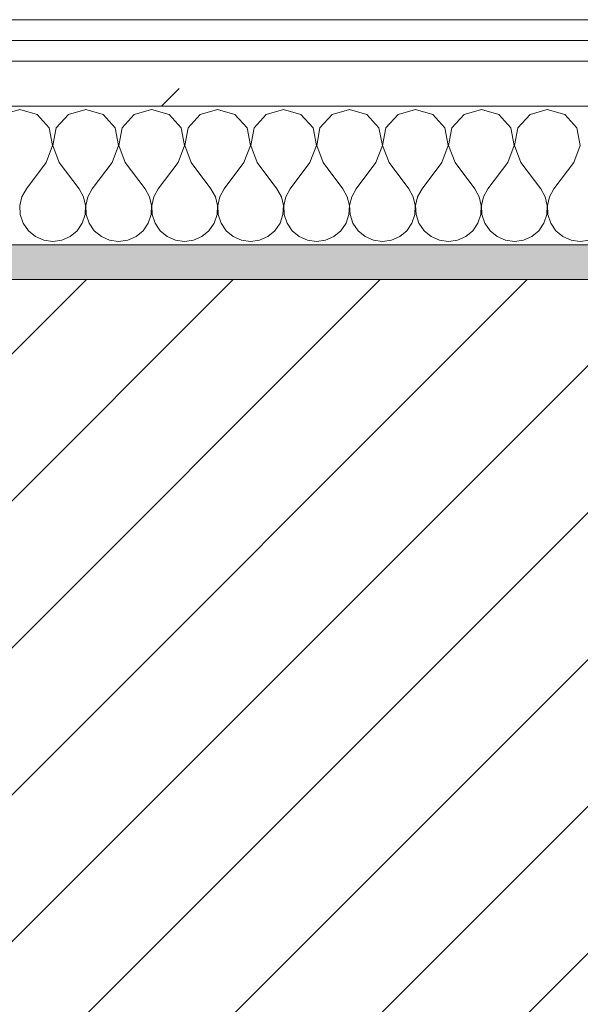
# Model space of a CAD drawing. Header units: millimetres. Extents: x -40968 to 11883, y -18816 to 4378.
# Tile 50 of 137: x -20867 to -20705, y -1413 to -1129. Entities that reach past the tile are written whole.
import ezdxf

# ---------------------------------------------------------------- set-up
doc = ezdxf.new("R2010")
doc.units = ezdxf.units.MM
doc.header["$MEASUREMENT"] = 0
doc.linetypes.add('Wipeout_Contour', pattern=[1000, 0, -1000])
doc.layers.add('12_FAÇ_Façana', color=7, linetype='Continuous')
doc.layers.add('Nuevo_08_E_Envans secs', color=7, linetype='Continuous')
for name, color, linetype, lineweight, true_color in [('12_FAÇ_Façana_Pluma_Nº__176', 7, 'Continuous', 15, 0x93a0c6), ('Nuevo_08_E_Envans secs_Pluma_Nº__102', 7, 'Continuous', 5, 0xcccccc), ('Nuevo_08_E_Envans secs_Pluma_Nº__171', 171, 'Continuous', 13, 0xaaaaff), ('Nuevo_08_E_Envans secs_Pluma_Nº__177', 7, 'Continuous', 15, 0xf7e046)]:
    doc.layers.add(name, color=color, linetype=linetype, lineweight=lineweight, true_color=true_color)
for name, color, linetype, lineweight in [('12_FAÇ_Façana_Pluma_Nº__2', 8, 'Continuous', 5), ('12_FAÇ_Façana_Pluma_Nº__7', 7, 'Continuous', 5), ('Nuevo_08_E_Envans secs_Pluma_Nº__1', 7, 'Continuous', 5)]:
    doc.layers.add(name, color=color, linetype=linetype, lineweight=lineweight)
pattern_1 = [(45, (0, 0), (-183.8478, 183.8478), [195, -65]), (45, (7e-14, 183.85), (-183.8478, 183.8478), [195, -65])]

# ---------------------------------------------------------------- blocks, each defined once
blk = doc.blocks.new('Muro_14_4', base_point=(-24166.43, -1193.98))
at = {"layer": '12_FAÇ_Façana_Pluma_Nº__176', "linetype": 'Continuous', "lineweight": 0, "true_color": 0x495063}
blk.add_hatch(color=251, dxfattribs=at).paths.add_polyline_path([(-21518.13, -1193.97), (-21518.13, -1203.98), (-20233.93, -1203.98), (-20233.93, -1193.98)])
at = {"layer": '12_FAÇ_Façana_Pluma_Nº__2', "linetype": 'Continuous', "lineweight": 5}
h = blk.add_hatch(dxfattribs=at)
h.set_pattern_fill('Ceramic_0004', color=8, style=0, pattern_type=2)
h.set_pattern_definition([(45, (0, 0), (-21.213203, 21.213203), [])])
h.paths.add_polyline_path([(-21518.13, -1418.98), (-20233.93, -1418.98), (-20233.93, -1203.98), (-21518.13, -1203.98)])
at = {"layer": '12_FAÇ_Façana_Pluma_Nº__7', "color": 7, "linetype": 'Continuous', "lineweight": 5}
blk.add_line((-20233.93, -1203.98), (-21518.13, -1203.98), dxfattribs=at)
at = {"layer": '12_FAÇ_Façana_Pluma_Nº__7', "color": 7, "linetype": 'Continuous', "lineweight": 5, "flags": 128}
blk.add_lwpolyline([(-20233.93, -1193.98), (-21518.13, -1193.98)], dxfattribs=at)
blk = doc.blocks.new('*X229')
at = {"layer": 'Nuevo_08_E_Envans secs_Pluma_Nº__102', "color": 254, "linetype": 'Continuous', "lineweight": 5, "true_color": 0xcccccc}
for p, q in [((-20866.67, -1154.93), (-20871.67, -1156.35)), ((-20861.66, -1156.35), (-20866.67, -1154.93)), ((-20858.15, -1160.19), (-20861.66, -1156.35)), ((-20852.63, -1156.35), (-20856.14, -1160.19)), ((-20847.62, -1154.93), (-20852.63, -1156.35)), ((-20842.61, -1156.35), (-20847.62, -1154.93)), ((-20839.1, -1160.19), (-20842.61, -1156.35)), ((-20833.58, -1156.35), (-20837.09, -1160.19)), ((-20828.57, -1154.93), (-20833.58, -1156.35)), ((-20823.56, -1156.35), (-20828.57, -1154.93)), ((-20820.05, -1160.19), (-20823.56, -1156.35)), ((-20814.53, -1156.35), (-20818.04, -1160.19)), ((-20809.52, -1154.93), (-20814.53, -1156.35)), ((-20804.52, -1156.35), (-20809.52, -1154.93)), ((-20801.01, -1160.19), (-20804.52, -1156.35)), ((-20795.48, -1156.35), (-20798.99, -1160.19)), ((-20790.48, -1154.93), (-20795.48, -1156.35)), ((-20785.47, -1156.35), (-20790.48, -1154.93)), ((-20781.96, -1160.19), (-20785.47, -1156.35)), ((-20776.44, -1156.35), (-20779.95, -1160.19)), ((-20771.43, -1154.93), (-20776.44, -1156.35)), ((-20766.42, -1156.35), (-20771.43, -1154.93)), ((-20762.91, -1160.19), (-20766.42, -1156.35)), ((-20757.39, -1156.35), (-20760.9, -1160.19)), ((-20752.38, -1154.93), (-20757.39, -1156.35)), ((-20747.37, -1156.35), (-20752.38, -1154.93)), ((-20743.86, -1160.19), (-20747.37, -1156.35)), ((-20738.34, -1156.35), (-20741.85, -1160.19)), ((-20733.33, -1154.93), (-20738.34, -1156.35)), ((-20728.33, -1156.35), (-20733.33, -1154.93)), ((-20724.81, -1160.19), (-20728.33, -1156.35)), ((-20719.29, -1156.35), (-20722.8, -1160.19)), ((-20714.29, -1154.93), (-20719.29, -1156.35)), ((-20709.28, -1156.35), (-20714.29, -1154.93)), ((-20705.77, -1160.19), (-20709.28, -1156.35)), ((-20857.18, -1165.31), (-20858.15, -1160.19)), ((-20856.14, -1160.19), (-20857.1, -1165.31)), ((-20838.13, -1165.31), (-20839.1, -1160.19)), ((-20837.09, -1160.19), (-20838.06, -1165.31)), ((-20819.09, -1165.31), (-20820.05, -1160.19)), ((-20818.04, -1160.19), (-20819.01, -1165.31)), ((-20800.04, -1165.31), (-20801.01, -1160.19)), ((-20798.99, -1160.19), (-20799.96, -1165.31)), ((-20780.99, -1165.31), (-20781.96, -1160.19)), ((-20779.95, -1160.19), (-20780.91, -1165.31)), ((-20761.94, -1165.31), (-20762.91, -1160.19)), ((-20760.9, -1160.19), (-20761.87, -1165.31)), ((-20742.9, -1165.31), (-20743.86, -1160.19)), ((-20741.85, -1160.19), (-20742.82, -1165.31)), ((-20723.85, -1165.31), (-20724.81, -1160.19)), ((-20722.8, -1160.19), (-20723.77, -1165.31)), ((-20704.8, -1165.31), (-20705.77, -1160.19)), ((-20859.05, -1170.17), (-20857.18, -1165.31)), ((-20857.1, -1165.31), (-20855.24, -1170.17)), ((-20840, -1170.17), (-20838.13, -1165.31)), ((-20838.06, -1165.31), (-20836.19, -1170.17)), ((-20820.95, -1170.17), (-20819.09, -1165.31)), ((-20819.01, -1165.31), (-20817.14, -1170.17)), ((-20801.9, -1170.17), (-20800.04, -1165.31)), ((-20799.96, -1165.31), (-20798.1, -1170.17)), ((-20782.86, -1170.17), (-20780.99, -1165.31)), ((-20780.91, -1165.31), (-20779.05, -1170.17)), ((-20763.81, -1170.17), (-20761.94, -1165.31)), ((-20761.87, -1165.31), (-20760, -1170.17)), ((-20744.76, -1170.17), (-20742.9, -1165.31)), ((-20742.82, -1165.31), (-20740.95, -1170.17)), ((-20725.71, -1170.17), (-20723.85, -1165.31)), ((-20723.77, -1165.31), (-20721.9, -1170.17)), ((-20706.67, -1170.17), (-20704.8, -1165.31)), ((-20859.05, -1170.17), (-20864.76, -1177.79)), ((-20855.24, -1170.17), (-20849.52, -1177.79)), ((-20840, -1170.17), (-20845.71, -1177.79)), ((-20836.19, -1170.17), (-20830.48, -1177.79)), ((-20820.95, -1170.17), (-20826.67, -1177.79)), ((-20817.14, -1170.17), (-20811.43, -1177.79)), ((-20801.9, -1170.17), (-20807.62, -1177.79)), ((-20798.1, -1170.17), (-20792.38, -1177.79)), ((-20782.86, -1170.17), (-20788.57, -1177.79)), ((-20779.05, -1170.17), (-20773.33, -1177.79)), ((-20763.81, -1170.17), (-20769.52, -1177.79)), ((-20760, -1170.17), (-20754.29, -1177.79)), ((-20744.76, -1170.17), (-20750.48, -1177.79)), ((-20740.95, -1170.17), (-20735.24, -1177.79)), ((-20725.71, -1170.17), (-20731.43, -1177.79)), ((-20721.9, -1170.17), (-20716.19, -1177.79)), ((-20706.67, -1170.17), (-20712.38, -1177.79)), ((-20864.76, -1177.79), (-20866.03, -1180.08)), ((-20848.25, -1180.08), (-20849.52, -1177.79)), ((-20845.71, -1177.79), (-20846.99, -1180.08)), ((-20829.2, -1180.08), (-20830.48, -1177.79)), ((-20826.67, -1177.79), (-20827.94, -1180.08)), ((-20810.16, -1180.08), (-20811.43, -1177.79)), ((-20807.62, -1177.79), (-20808.89, -1180.08)), ((-20791.11, -1180.08), (-20792.38, -1177.79)), ((-20788.57, -1177.79), (-20789.84, -1180.08)), ((-20772.06, -1180.08), (-20773.33, -1177.79)), ((-20769.52, -1177.79), (-20770.8, -1180.08)), ((-20753.01, -1180.08), (-20754.29, -1177.79)), ((-20750.48, -1177.79), (-20751.75, -1180.08)), ((-20733.97, -1180.08), (-20735.24, -1177.79)), ((-20731.43, -1177.79), (-20732.7, -1180.08)), ((-20714.92, -1180.08), (-20716.19, -1177.79)), ((-20712.38, -1177.79), (-20713.65, -1180.08)), ((-20866.03, -1180.08), (-20866.63, -1182.64)), ((-20866.63, -1182.64), (-20866.5, -1185.27)), ((-20847.66, -1182.64), (-20848.25, -1180.08)), ((-20847.78, -1185.27), (-20847.66, -1182.64)), ((-20846.99, -1180.08), (-20847.58, -1182.64)), ((-20847.58, -1182.64), (-20847.45, -1185.27)), ((-20828.61, -1182.64), (-20829.2, -1180.08)), ((-20828.74, -1185.27), (-20828.61, -1182.64)), ((-20827.94, -1180.08), (-20828.53, -1182.64)), ((-20828.53, -1182.64), (-20828.41, -1185.27)), ((-20809.56, -1182.64), (-20810.16, -1180.08)), ((-20809.69, -1185.27), (-20809.56, -1182.64)), ((-20808.89, -1180.08), (-20809.49, -1182.64)), ((-20809.49, -1182.64), (-20809.36, -1185.27)), ((-20790.51, -1182.64), (-20791.11, -1180.08)), ((-20790.64, -1185.27), (-20790.51, -1182.64)), ((-20789.84, -1180.08), (-20790.44, -1182.64)), ((-20790.44, -1182.64), (-20790.31, -1185.27)), ((-20771.47, -1182.64), (-20772.06, -1180.08)), ((-20771.59, -1185.27), (-20771.47, -1182.64)), ((-20770.8, -1180.08), (-20771.39, -1182.64)), ((-20771.39, -1182.64), (-20771.26, -1185.27)), ((-20752.42, -1182.64), (-20753.01, -1180.08)), ((-20752.55, -1185.27), (-20752.42, -1182.64)), ((-20751.75, -1180.08), (-20752.34, -1182.64)), ((-20752.34, -1182.64), (-20752.22, -1185.27)), ((-20733.37, -1182.64), (-20733.97, -1180.08)), ((-20733.5, -1185.27), (-20733.37, -1182.64)), ((-20732.7, -1180.08), (-20733.29, -1182.64)), ((-20733.29, -1182.64), (-20733.17, -1185.27)), ((-20714.32, -1182.64), (-20714.92, -1180.08)), ((-20714.45, -1185.27), (-20714.32, -1182.64)), ((-20713.65, -1180.08), (-20714.25, -1182.64)), ((-20714.25, -1182.64), (-20714.12, -1185.27)), ((-20866.5, -1185.27), (-20865.66, -1187.76)), ((-20848.62, -1187.76), (-20847.78, -1185.27)), ((-20847.45, -1185.27), (-20846.61, -1187.76)), ((-20829.58, -1187.76), (-20828.74, -1185.27)), ((-20828.41, -1185.27), (-20827.57, -1187.76)), ((-20810.53, -1187.76), (-20809.69, -1185.27)), ((-20809.36, -1185.27), (-20808.52, -1187.76)), ((-20791.48, -1187.76), (-20790.64, -1185.27)), ((-20790.31, -1185.27), (-20789.47, -1187.76)), ((-20772.43, -1187.76), (-20771.59, -1185.27)), ((-20771.26, -1185.27), (-20770.42, -1187.76)), ((-20753.39, -1187.76), (-20752.55, -1185.27)), ((-20752.22, -1185.27), (-20751.38, -1187.76)), ((-20734.34, -1187.76), (-20733.5, -1185.27)), ((-20733.17, -1185.27), (-20732.33, -1187.76)), ((-20715.29, -1187.76), (-20714.45, -1185.27)), ((-20714.12, -1185.27), (-20713.28, -1187.76)), ((-20865.66, -1187.76), (-20864.17, -1189.92)), ((-20850.11, -1189.92), (-20848.62, -1187.76)), ((-20846.61, -1187.76), (-20845.13, -1189.92)), ((-20831.06, -1189.92), (-20829.58, -1187.76)), ((-20827.57, -1187.76), (-20826.08, -1189.92)), ((-20812.02, -1189.92), (-20810.53, -1187.76)), ((-20808.52, -1187.76), (-20807.03, -1189.92)), ((-20792.97, -1189.92), (-20791.48, -1187.76)), ((-20789.47, -1187.76), (-20787.98, -1189.92)), ((-20773.92, -1189.92), (-20772.43, -1187.76)), ((-20770.42, -1187.76), (-20768.94, -1189.92)), ((-20754.87, -1189.92), (-20753.39, -1187.76)), ((-20751.38, -1187.76), (-20749.89, -1189.92)), ((-20735.83, -1189.92), (-20734.34, -1187.76)), ((-20732.33, -1187.76), (-20730.84, -1189.92)), ((-20716.78, -1189.92), (-20715.29, -1187.76)), ((-20713.28, -1187.76), (-20711.79, -1189.92)), ((-20864.17, -1189.92), (-20862.15, -1191.6)), ((-20852.14, -1191.6), (-20850.11, -1189.92)), ((-20845.13, -1189.92), (-20843.1, -1191.6)), ((-20833.09, -1191.6), (-20831.06, -1189.92)), ((-20826.08, -1189.92), (-20824.05, -1191.6)), ((-20814.04, -1191.6), (-20812.02, -1189.92)), ((-20807.03, -1189.92), (-20805.01, -1191.6)), ((-20794.99, -1191.6), (-20792.97, -1189.92)), ((-20787.98, -1189.92), (-20785.96, -1191.6)), ((-20775.95, -1191.6), (-20773.92, -1189.92)), ((-20768.94, -1189.92), (-20766.91, -1191.6)), ((-20756.9, -1191.6), (-20754.87, -1189.92)), ((-20749.89, -1189.92), (-20747.86, -1191.6)), ((-20737.85, -1191.6), (-20735.83, -1189.92)), ((-20730.84, -1189.92), (-20728.82, -1191.6)), ((-20718.8, -1191.6), (-20716.78, -1189.92)), ((-20711.79, -1189.92), (-20709.77, -1191.6)), ((-20862.15, -1191.6), (-20859.75, -1192.66)), ((-20859.75, -1192.66), (-20857.14, -1193.02)), ((-20857.14, -1193.02), (-20854.54, -1192.66)), ((-20854.54, -1192.66), (-20852.14, -1191.6)), ((-20843.1, -1191.6), (-20840.7, -1192.66)), ((-20840.7, -1192.66), (-20838.1, -1193.02)), ((-20838.1, -1193.02), (-20835.49, -1192.66)), ((-20835.49, -1192.66), (-20833.09, -1191.6)), ((-20824.05, -1191.6), (-20821.65, -1192.66)), ((-20821.65, -1192.66), (-20819.05, -1193.02)), ((-20819.05, -1193.02), (-20816.45, -1192.66)), ((-20816.45, -1192.66), (-20814.04, -1191.6)), ((-20805.01, -1191.6), (-20802.6, -1192.66)), ((-20802.6, -1192.66), (-20800, -1193.02)), ((-20800, -1193.02), (-20797.4, -1192.66)), ((-20797.4, -1192.66), (-20794.99, -1191.6)), ((-20785.96, -1191.6), (-20783.55, -1192.66)), ((-20783.55, -1192.66), (-20780.95, -1193.02)), ((-20780.95, -1193.02), (-20778.35, -1192.66)), ((-20778.35, -1192.66), (-20775.95, -1191.6)), ((-20766.91, -1191.6), (-20764.51, -1192.66)), ((-20764.51, -1192.66), (-20761.9, -1193.02)), ((-20761.9, -1193.02), (-20759.3, -1192.66)), ((-20759.3, -1192.66), (-20756.9, -1191.6)), ((-20747.86, -1191.6), (-20745.46, -1192.66)), ((-20745.46, -1192.66), (-20742.86, -1193.02)), ((-20742.86, -1193.02), (-20740.25, -1192.66)), ((-20740.25, -1192.66), (-20737.85, -1191.6)), ((-20728.82, -1191.6), (-20726.41, -1192.66)), ((-20726.41, -1192.66), (-20723.81, -1193.02)), ((-20723.81, -1193.02), (-20721.21, -1192.66)), ((-20721.21, -1192.66), (-20718.8, -1191.6)), ((-20709.77, -1191.6), (-20707.36, -1192.66)), ((-20707.36, -1192.66), (-20704.76, -1193.02))]:
    blk.add_line(p, q, dxfattribs=at)
blk = doc.blocks.new('Muro_90_4', base_point=(-20233.93, -1193.98))
at = {"layer": 'Nuevo_08_E_Envans secs_Pluma_Nº__1', "color": 7, "linetype": 'Continuous', "lineweight": 5, "flags": 128}
blk.add_lwpolyline([(-21518.13, -1193.98), (-20233.93, -1193.98)], dxfattribs=at)
at = {"color": 254, "linetype": 'Wipeout_Contour', "lineweight": 0, "ltscale": 86513.737601}
blk.add_wipeout([(-20233.93, -1128.98), (-22963.42, -1128.98), (-22963.42, -1134.98), (-20233.93, -1134.98)], dxfattribs=at).dxf.layer = 'Nuevo_08_E_Envans secs'
at = {"color": 254, "linetype": 'Wipeout_Contour', "lineweight": 0, "ltscale": 86517.020667}
blk.add_wipeout([(-20233.93, -1140.98), (-22963.42, -1140.98), (-22963.42, -1153.98), (-20233.93, -1153.98)], dxfattribs=at).dxf.layer = 'Nuevo_08_E_Envans secs'
at = {"layer": 'Nuevo_08_E_Envans secs_Pluma_Nº__171', "linetype": 'Continuous', "lineweight": 13, "true_color": 0xaaaaff}
h = blk.add_hatch(dxfattribs=at)
h.set_pattern_fill('Panellat_HPL_0004', color=161, style=0, pattern_type=2)
h.set_pattern_definition(pattern_1)
h.paths.add_polyline_path([(-20233.93, -1128.98), (-22963.42, -1128.98), (-22963.42, -1134.98), (-20233.93, -1134.98)])
at = {"layer": 'Nuevo_08_E_Envans secs_Pluma_Nº__177', "linetype": 'Continuous', "lineweight": 15, "true_color": 0xf7e046}
h = blk.add_hatch(dxfattribs=at)
h.set_pattern_fill('Panellat_HPL_0004', color=53, style=0, pattern_type=2)
h.set_pattern_definition(pattern_1)
h.paths.add_polyline_path([(-20233.93, -1140.98), (-22963.42, -1140.98), (-22963.42, -1153.98), (-20233.93, -1153.98)])
at = {"layer": 'Nuevo_08_E_Envans secs_Pluma_Nº__1', "color": 7, "linetype": 'Continuous', "lineweight": 5}
for p, q in [((-20233.93, -1134.98), (-22963.42, -1134.98)), ((-20233.93, -1140.98), (-22963.42, -1140.98)), ((-20233.93, -1153.98), (-22963.42, -1153.98))]:
    blk.add_line(p, q, dxfattribs=at)
at = {"layer": 'Nuevo_08_E_Envans secs_Pluma_Nº__1', "color": 7, "linetype": 'Continuous', "lineweight": 5, "flags": 128}
blk.add_lwpolyline([(-20233.93, -1128.98), (-22963.42, -1128.98)], dxfattribs=at)
at = {"layer": 'Nuevo_08_E_Envans secs', "color": 7, "lineweight": 20}
blk.add_blockref('*X229', (0, 0), dxfattribs=at)
blk = doc.blocks.new('*X479')
at = {"layer": 'Nuevo_08_E_Envans secs_Pluma_Nº__102', "color": 254, "linetype": 'Continuous', "lineweight": 5, "true_color": 0xcccccc}
for p, q in [((-20866.67, -1154.93), (-20871.67, -1156.35)), ((-20861.66, -1156.35), (-20866.67, -1154.93)), ((-20858.15, -1160.19), (-20861.66, -1156.35)), ((-20852.63, -1156.35), (-20856.14, -1160.19)), ((-20847.62, -1154.93), (-20852.63, -1156.35)), ((-20842.61, -1156.35), (-20847.62, -1154.93)), ((-20839.1, -1160.19), (-20842.61, -1156.35)), ((-20833.58, -1156.35), (-20837.09, -1160.19)), ((-20828.57, -1154.93), (-20833.58, -1156.35)), ((-20823.56, -1156.35), (-20828.57, -1154.93)), ((-20820.05, -1160.19), (-20823.56, -1156.35)), ((-20814.53, -1156.35), (-20818.04, -1160.19)), ((-20809.52, -1154.93), (-20814.53, -1156.35)), ((-20804.52, -1156.35), (-20809.52, -1154.93)), ((-20801.01, -1160.19), (-20804.52, -1156.35)), ((-20795.48, -1156.35), (-20798.99, -1160.19)), ((-20790.48, -1154.93), (-20795.48, -1156.35)), ((-20785.47, -1156.35), (-20790.48, -1154.93)), ((-20781.96, -1160.19), (-20785.47, -1156.35)), ((-20776.44, -1156.35), (-20779.95, -1160.19)), ((-20771.43, -1154.93), (-20776.44, -1156.35)), ((-20766.42, -1156.35), (-20771.43, -1154.93)), ((-20762.91, -1160.19), (-20766.42, -1156.35)), ((-20757.39, -1156.35), (-20760.9, -1160.19)), ((-20752.38, -1154.93), (-20757.39, -1156.35)), ((-20747.37, -1156.35), (-20752.38, -1154.93)), ((-20743.86, -1160.19), (-20747.37, -1156.35)), ((-20738.34, -1156.35), (-20741.85, -1160.19)), ((-20733.33, -1154.93), (-20738.34, -1156.35)), ((-20728.33, -1156.35), (-20733.33, -1154.93)), ((-20724.81, -1160.19), (-20728.33, -1156.35)), ((-20719.29, -1156.35), (-20722.8, -1160.19)), ((-20714.29, -1154.93), (-20719.29, -1156.35)), ((-20709.28, -1156.35), (-20714.29, -1154.93)), ((-20705.77, -1160.19), (-20709.28, -1156.35)), ((-20857.18, -1165.31), (-20858.15, -1160.19)), ((-20856.14, -1160.19), (-20857.1, -1165.31)), ((-20838.13, -1165.31), (-20839.1, -1160.19)), ((-20837.09, -1160.19), (-20838.06, -1165.31)), ((-20819.09, -1165.31), (-20820.05, -1160.19)), ((-20818.04, -1160.19), (-20819.01, -1165.31)), ((-20800.04, -1165.31), (-20801.01, -1160.19)), ((-20798.99, -1160.19), (-20799.96, -1165.31)), ((-20780.99, -1165.31), (-20781.96, -1160.19)), ((-20779.95, -1160.19), (-20780.91, -1165.31)), ((-20761.94, -1165.31), (-20762.91, -1160.19)), ((-20760.9, -1160.19), (-20761.87, -1165.31)), ((-20742.9, -1165.31), (-20743.86, -1160.19)), ((-20741.85, -1160.19), (-20742.82, -1165.31)), ((-20723.85, -1165.31), (-20724.81, -1160.19)), ((-20722.8, -1160.19), (-20723.77, -1165.31)), ((-20704.8, -1165.31), (-20705.77, -1160.19)), ((-20859.05, -1170.17), (-20857.18, -1165.31)), ((-20857.1, -1165.31), (-20855.24, -1170.17)), ((-20840, -1170.17), (-20838.13, -1165.31)), ((-20838.06, -1165.31), (-20836.19, -1170.17)), ((-20820.95, -1170.17), (-20819.09, -1165.31)), ((-20819.01, -1165.31), (-20817.14, -1170.17)), ((-20801.9, -1170.17), (-20800.04, -1165.31)), ((-20799.96, -1165.31), (-20798.1, -1170.17)), ((-20782.86, -1170.17), (-20780.99, -1165.31)), ((-20780.91, -1165.31), (-20779.05, -1170.17)), ((-20763.81, -1170.17), (-20761.94, -1165.31)), ((-20761.87, -1165.31), (-20760, -1170.17)), ((-20744.76, -1170.17), (-20742.9, -1165.31)), ((-20742.82, -1165.31), (-20740.95, -1170.17)), ((-20725.71, -1170.17), (-20723.85, -1165.31)), ((-20723.77, -1165.31), (-20721.9, -1170.17)), ((-20706.67, -1170.17), (-20704.8, -1165.31)), ((-20859.05, -1170.17), (-20864.76, -1177.79)), ((-20855.24, -1170.17), (-20849.52, -1177.79)), ((-20840, -1170.17), (-20845.71, -1177.79)), ((-20836.19, -1170.17), (-20830.48, -1177.79)), ((-20820.95, -1170.17), (-20826.67, -1177.79)), ((-20817.14, -1170.17), (-20811.43, -1177.79)), ((-20801.9, -1170.17), (-20807.62, -1177.79)), ((-20798.1, -1170.17), (-20792.38, -1177.79)), ((-20782.86, -1170.17), (-20788.57, -1177.79)), ((-20779.05, -1170.17), (-20773.33, -1177.79)), ((-20763.81, -1170.17), (-20769.52, -1177.79)), ((-20760, -1170.17), (-20754.29, -1177.79)), ((-20744.76, -1170.17), (-20750.48, -1177.79)), ((-20740.95, -1170.17), (-20735.24, -1177.79)), ((-20725.71, -1170.17), (-20731.43, -1177.79)), ((-20721.9, -1170.17), (-20716.19, -1177.79)), ((-20706.67, -1170.17), (-20712.38, -1177.79)), ((-20864.76, -1177.79), (-20866.03, -1180.08)), ((-20848.25, -1180.08), (-20849.52, -1177.79)), ((-20845.71, -1177.79), (-20846.99, -1180.08)), ((-20829.2, -1180.08), (-20830.48, -1177.79)), ((-20826.67, -1177.79), (-20827.94, -1180.08)), ((-20810.16, -1180.08), (-20811.43, -1177.79)), ((-20807.62, -1177.79), (-20808.89, -1180.08)), ((-20791.11, -1180.08), (-20792.38, -1177.79)), ((-20788.57, -1177.79), (-20789.84, -1180.08)), ((-20772.06, -1180.08), (-20773.33, -1177.79)), ((-20769.52, -1177.79), (-20770.8, -1180.08)), ((-20753.01, -1180.08), (-20754.29, -1177.79)), ((-20750.48, -1177.79), (-20751.75, -1180.08)), ((-20733.97, -1180.08), (-20735.24, -1177.79)), ((-20731.43, -1177.79), (-20732.7, -1180.08)), ((-20714.92, -1180.08), (-20716.19, -1177.79)), ((-20712.38, -1177.79), (-20713.65, -1180.08)), ((-20866.03, -1180.08), (-20866.63, -1182.64)), ((-20866.63, -1182.64), (-20866.5, -1185.27)), ((-20847.66, -1182.64), (-20848.25, -1180.08)), ((-20847.78, -1185.27), (-20847.66, -1182.64)), ((-20846.99, -1180.08), (-20847.58, -1182.64)), ((-20847.58, -1182.64), (-20847.45, -1185.27)), ((-20828.61, -1182.64), (-20829.2, -1180.08)), ((-20828.74, -1185.27), (-20828.61, -1182.64)), ((-20827.94, -1180.08), (-20828.53, -1182.64)), ((-20828.53, -1182.64), (-20828.41, -1185.27)), ((-20809.56, -1182.64), (-20810.16, -1180.08)), ((-20809.69, -1185.27), (-20809.56, -1182.64)), ((-20808.89, -1180.08), (-20809.49, -1182.64)), ((-20809.49, -1182.64), (-20809.36, -1185.27)), ((-20790.51, -1182.64), (-20791.11, -1180.08)), ((-20790.64, -1185.27), (-20790.51, -1182.64)), ((-20789.84, -1180.08), (-20790.44, -1182.64)), ((-20790.44, -1182.64), (-20790.31, -1185.27)), ((-20771.47, -1182.64), (-20772.06, -1180.08)), ((-20771.59, -1185.27), (-20771.47, -1182.64)), ((-20770.8, -1180.08), (-20771.39, -1182.64)), ((-20771.39, -1182.64), (-20771.26, -1185.27)), ((-20752.42, -1182.64), (-20753.01, -1180.08)), ((-20752.55, -1185.27), (-20752.42, -1182.64)), ((-20751.75, -1180.08), (-20752.34, -1182.64)), ((-20752.34, -1182.64), (-20752.22, -1185.27)), ((-20733.37, -1182.64), (-20733.97, -1180.08)), ((-20733.5, -1185.27), (-20733.37, -1182.64)), ((-20732.7, -1180.08), (-20733.29, -1182.64)), ((-20733.29, -1182.64), (-20733.17, -1185.27)), ((-20714.32, -1182.64), (-20714.92, -1180.08)), ((-20714.45, -1185.27), (-20714.32, -1182.64)), ((-20713.65, -1180.08), (-20714.25, -1182.64)), ((-20714.25, -1182.64), (-20714.12, -1185.27)), ((-20866.5, -1185.27), (-20865.66, -1187.76)), ((-20848.62, -1187.76), (-20847.78, -1185.27)), ((-20847.45, -1185.27), (-20846.61, -1187.76)), ((-20829.58, -1187.76), (-20828.74, -1185.27)), ((-20828.41, -1185.27), (-20827.57, -1187.76)), ((-20810.53, -1187.76), (-20809.69, -1185.27)), ((-20809.36, -1185.27), (-20808.52, -1187.76)), ((-20791.48, -1187.76), (-20790.64, -1185.27)), ((-20790.31, -1185.27), (-20789.47, -1187.76)), ((-20772.43, -1187.76), (-20771.59, -1185.27)), ((-20771.26, -1185.27), (-20770.42, -1187.76)), ((-20753.39, -1187.76), (-20752.55, -1185.27)), ((-20752.22, -1185.27), (-20751.38, -1187.76)), ((-20734.34, -1187.76), (-20733.5, -1185.27)), ((-20733.17, -1185.27), (-20732.33, -1187.76)), ((-20715.29, -1187.76), (-20714.45, -1185.27)), ((-20714.12, -1185.27), (-20713.28, -1187.76)), ((-20865.66, -1187.76), (-20864.17, -1189.92)), ((-20850.11, -1189.92), (-20848.62, -1187.76)), ((-20846.61, -1187.76), (-20845.13, -1189.92)), ((-20831.06, -1189.92), (-20829.58, -1187.76)), ((-20827.57, -1187.76), (-20826.08, -1189.92)), ((-20812.02, -1189.92), (-20810.53, -1187.76)), ((-20808.52, -1187.76), (-20807.03, -1189.92)), ((-20792.97, -1189.92), (-20791.48, -1187.76)), ((-20789.47, -1187.76), (-20787.98, -1189.92)), ((-20773.92, -1189.92), (-20772.43, -1187.76)), ((-20770.42, -1187.76), (-20768.94, -1189.92)), ((-20754.87, -1189.92), (-20753.39, -1187.76)), ((-20751.38, -1187.76), (-20749.89, -1189.92)), ((-20735.83, -1189.92), (-20734.34, -1187.76)), ((-20732.33, -1187.76), (-20730.84, -1189.92)), ((-20716.78, -1189.92), (-20715.29, -1187.76)), ((-20713.28, -1187.76), (-20711.79, -1189.92)), ((-20864.17, -1189.92), (-20862.15, -1191.6)), ((-20852.14, -1191.6), (-20850.11, -1189.92)), ((-20845.13, -1189.92), (-20843.1, -1191.6)), ((-20833.09, -1191.6), (-20831.06, -1189.92)), ((-20826.08, -1189.92), (-20824.05, -1191.6)), ((-20814.04, -1191.6), (-20812.02, -1189.92)), ((-20807.03, -1189.92), (-20805.01, -1191.6)), ((-20794.99, -1191.6), (-20792.97, -1189.92)), ((-20787.98, -1189.92), (-20785.96, -1191.6)), ((-20775.95, -1191.6), (-20773.92, -1189.92)), ((-20768.94, -1189.92), (-20766.91, -1191.6)), ((-20756.9, -1191.6), (-20754.87, -1189.92)), ((-20749.89, -1189.92), (-20747.86, -1191.6)), ((-20737.85, -1191.6), (-20735.83, -1189.92)), ((-20730.84, -1189.92), (-20728.82, -1191.6)), ((-20718.8, -1191.6), (-20716.78, -1189.92)), ((-20711.79, -1189.92), (-20709.77, -1191.6)), ((-20862.15, -1191.6), (-20859.75, -1192.66)), ((-20859.75, -1192.66), (-20857.14, -1193.02)), ((-20857.14, -1193.02), (-20854.54, -1192.66)), ((-20854.54, -1192.66), (-20852.14, -1191.6)), ((-20843.1, -1191.6), (-20840.7, -1192.66)), ((-20840.7, -1192.66), (-20838.1, -1193.02)), ((-20838.1, -1193.02), (-20835.49, -1192.66)), ((-20835.49, -1192.66), (-20833.09, -1191.6)), ((-20824.05, -1191.6), (-20821.65, -1192.66)), ((-20821.65, -1192.66), (-20819.05, -1193.02)), ((-20819.05, -1193.02), (-20816.45, -1192.66)), ((-20816.45, -1192.66), (-20814.04, -1191.6)), ((-20805.01, -1191.6), (-20802.6, -1192.66)), ((-20802.6, -1192.66), (-20800, -1193.02)), ((-20800, -1193.02), (-20797.4, -1192.66)), ((-20797.4, -1192.66), (-20794.99, -1191.6)), ((-20785.96, -1191.6), (-20783.55, -1192.66)), ((-20783.55, -1192.66), (-20780.95, -1193.02)), ((-20780.95, -1193.02), (-20778.35, -1192.66)), ((-20778.35, -1192.66), (-20775.95, -1191.6)), ((-20766.91, -1191.6), (-20764.51, -1192.66)), ((-20764.51, -1192.66), (-20761.9, -1193.02)), ((-20761.9, -1193.02), (-20759.3, -1192.66)), ((-20759.3, -1192.66), (-20756.9, -1191.6)), ((-20747.86, -1191.6), (-20745.46, -1192.66)), ((-20745.46, -1192.66), (-20742.86, -1193.02)), ((-20742.86, -1193.02), (-20740.25, -1192.66)), ((-20740.25, -1192.66), (-20737.85, -1191.6)), ((-20728.82, -1191.6), (-20726.41, -1192.66)), ((-20726.41, -1192.66), (-20723.81, -1193.02)), ((-20723.81, -1193.02), (-20721.21, -1192.66)), ((-20721.21, -1192.66), (-20718.8, -1191.6)), ((-20709.77, -1191.6), (-20707.36, -1192.66)), ((-20707.36, -1192.66), (-20704.76, -1193.02)), ((-20704.76, -1193.02), (-20702.16, -1192.66))]:
    blk.add_line(p, q, dxfattribs=at)
blk = doc.blocks.new('Muro_148_4', base_point=(-24166.43, -1128.98))
at = {"layer": 'Nuevo_08_E_Envans secs_Pluma_Nº__1', "color": 7, "linetype": 'Continuous', "lineweight": 5, "flags": 128}
blk.add_lwpolyline([(-21518.13, -1193.98), (-20233.93, -1193.98)], dxfattribs=at)
at = {"color": 254, "linetype": 'Wipeout_Contour', "lineweight": 0, "ltscale": 86513.737601}
blk.add_wipeout([(-22963.42, -1134.98), (-20233.93, -1134.98), (-20233.93, -1128.98), (-22963.42, -1128.98)], dxfattribs=at).dxf.layer = 'Nuevo_08_E_Envans secs'
at = {"color": 254, "linetype": 'Wipeout_Contour', "lineweight": 0, "ltscale": 86540.990748}
blk.add_wipeout([(-22975.42, -1153.98), (-20233.93, -1153.98), (-20233.93, -1140.98), (-22975.42, -1140.98)], dxfattribs=at).dxf.layer = 'Nuevo_08_E_Envans secs'
at = {"layer": 'Nuevo_08_E_Envans secs_Pluma_Nº__171', "linetype": 'Continuous', "lineweight": 13, "true_color": 0xaaaaff}
h = blk.add_hatch(dxfattribs=at)
h.set_pattern_fill('Panellat_HPL_0004', color=161, style=0, pattern_type=2)
h.set_pattern_definition(pattern_1)
h.paths.add_polyline_path([(-22963.42, -1134.98), (-20233.93, -1134.98), (-20233.93, -1128.98), (-22963.42, -1128.98)])
at = {"layer": 'Nuevo_08_E_Envans secs_Pluma_Nº__177', "linetype": 'Continuous', "lineweight": 15, "true_color": 0xf7e046}
h = blk.add_hatch(dxfattribs=at)
h.set_pattern_fill('Panellat_HPL_0004', color=53, style=0, pattern_type=2)
h.set_pattern_definition(pattern_1)
h.paths.add_polyline_path([(-22975.42, -1153.98), (-20233.93, -1153.98), (-20233.93, -1140.98), (-22975.42, -1140.98)])
at = {"layer": 'Nuevo_08_E_Envans secs_Pluma_Nº__1', "color": 7, "linetype": 'Continuous', "lineweight": 5}
for p, q in [((-20233.93, -1134.98), (-22969.42, -1134.98)), ((-20233.93, -1140.98), (-22975.42, -1140.98)), ((-20233.93, -1153.98), (-22988.42, -1153.98))]:
    blk.add_line(p, q, dxfattribs=at)
at = {"layer": 'Nuevo_08_E_Envans secs_Pluma_Nº__1', "color": 7, "linetype": 'Continuous', "lineweight": 5, "flags": 128}
blk.add_lwpolyline([(-20233.93, -1128.98), (-22963.42, -1128.98)], dxfattribs=at)
at = {"layer": 'Nuevo_08_E_Envans secs', "color": 7, "lineweight": 20}
blk.add_blockref('*X479', (0, 0), dxfattribs=at)

msp = doc.modelspace()

# ---------------------------------------------------------------- block references
at = {"layer": '12_FAÇ_Façana', "color": 7, "lineweight": 20}
msp.add_blockref('Muro_14_4', (-24166.43, -1193.98), dxfattribs=at)

# ---------------------------------------------------------------- next in the draw order: block references
at = {"layer": 'Nuevo_08_E_Envans secs', "color": 7, "lineweight": 20}
msp.add_blockref('Muro_90_4', (-20233.93, -1193.98), dxfattribs=at)

# ---------------------------------------------------------------- next in the draw order: block references
msp.add_blockref('Muro_148_4', (-24166.43, -1128.98), dxfattribs=at)

doc.saveas('drawing.dxf')
